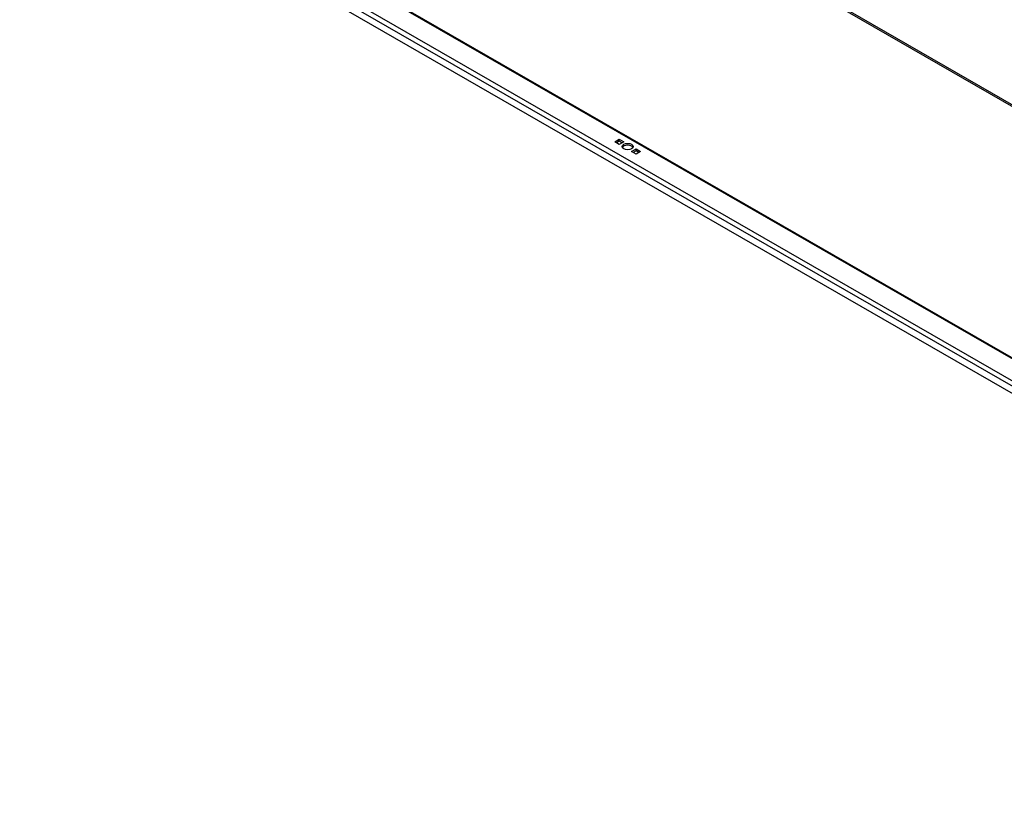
# Model space of a CAD drawing. Header units: inches. Extents: x 15 to 368, y 32 to 178.
# Tile 51 of 82: x 310 to 339, y 117 to 140. Entities that reach past the tile are written whole.
import ezdxf

# ---------------------------------------------------------------- set-up
doc = ezdxf.new("R2010")
doc.units = ezdxf.units.IN
doc.header["$MEASUREMENT"] = 0
doc.layers.add('Visible Edges(ANSI)', color=7, linetype='Continuous', lineweight=25)
doc.layers.add('Visible Tangent Edges(ANSI)', color=7, linetype='Continuous', lineweight=25)

msp = doc.modelspace()

# ---------------------------------------------------------------- linework, layer by layer
at = {"layer": 'Visible Edges(ANSI)'}
for p, q in [((310.913, 146.361), (359.971, 118.111)), ((360.041, 117.026), (310.131, 145.767)), ((327.642, 136.353), (327.775, 136.429)), ((327.775, 136.277), (327.642, 136.353)), ((327.775, 136.374), (327.691, 136.325)), ((327.775, 136.429), (327.907, 136.353)), ((327.775, 136.374), (327.775, 136.429)), ((327.859, 136.325), (327.775, 136.374)), ((327.907, 136.353), (327.775, 136.277)), ((328.137, 136.068), (328.27, 136.144)), ((328.27, 135.992), (328.137, 136.068)), ((328.27, 136.089), (328.186, 136.04)), ((328.27, 136.144), (328.402, 136.068)), ((328.27, 136.089), (328.27, 136.144)), ((328.354, 136.04), (328.27, 136.089)), ((328.402, 136.068), (328.27, 135.992))]:
    msp.add_line(p, q, dxfattribs=at)
msp.add_ellipse((328.022, 136.211), major_axis=(0.165, 0), ratio=0.575862, dxfattribs=at)
msp.add_ellipse((328.022, 136.155), major_axis=(0.165, 0), ratio=0.575862, start_param=0.296885, end_param=2.844708, dxfattribs=at)
at = {"layer": 'Visible Tangent Edges(ANSI)'}
for p, q in [((317.371, 150.095), (359.971, 125.564)), ((317.349, 150.057), (359.971, 125.513)), ((359.971, 118.077), (310.891, 146.341)), ((360, 117.259), (310.173, 145.952)), ((310.335, 146.02), (359.971, 117.437))]:
    msp.add_line(p, q, dxfattribs=at)

doc.saveas('drawing.dxf')
